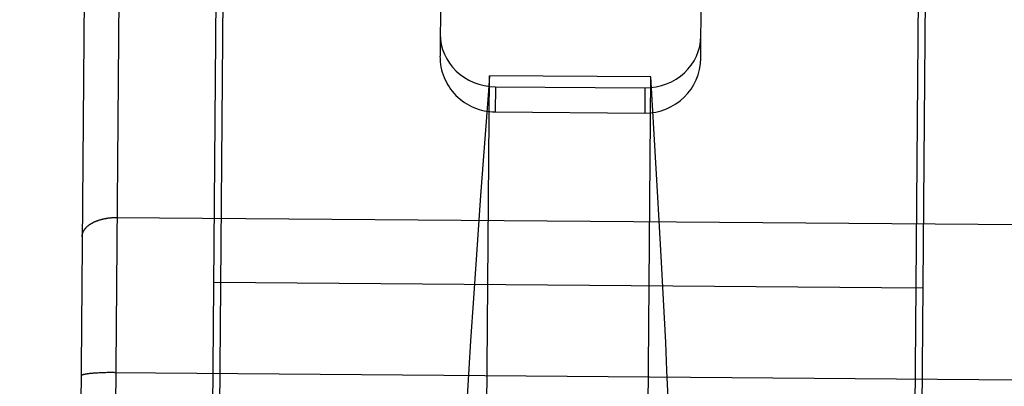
# Model space of a CAD drawing. Header units: inches. Extents: x 0 to 227, y 0 to 147.
# Tile 235 of 247: x 190.973 to 191.681, y 87.952 to 88.216. Entities that reach past the tile are written whole.
import ezdxf

# ---------------------------------------------------------------- set-up
doc = ezdxf.new("R2010")
doc.units = ezdxf.units.IN
doc.header["$LTSCALE"] = 12.466667
doc.header["$MEASUREMENT"] = 0
doc.linetypes.add('HIDDEN', pattern=[0.2, 0.1, -0.1])
doc.layers.get('0').update_dxf_attribs({"linetype": 'CONTINUOUS'})
for name, color, linetype in [('02___PRT_ALL_AXES', 7, 'CONTINUOUS'), ('DEFAULT_2', 8, 'HIDDEN'), ('DIMENSIONS', 7, 'CONTINUOUS')]:
    doc.layers.add(name, color=color, linetype=linetype)
doc.styles.get("Standard").update_dxf_attribs({"font": 'txt', "width": 0.8})
doc.dimstyles.new('DIMSTYLE_2', dxfattribs={"dimtxt": 1, "dimasz": 1.333333, "dimexe": 0.09, "dimexo": 0.07, "dimgap": 0.0375, "dimtad": 0, "dimtih": 1, "dimtoh": 1, "dimzin": 4, "dimdsep": 46, "dimtxsty": 'Standard', "dimblk": '_FILLED', "dimblk1": '_FILLED', "dimblk2": '_FILLED', "dimcen": 0.09, "dimadec": 0, "dimazin": 0, "dimtfac": 1, "dimtofl": 0, "dimtmove": 0, "dimatfit": 3, "dimldrblk": '_FILLED', "dimfxl": 0, "dimtolj": 1, "dimtzin": 4, "dimarcsym": 0})

# ---------------------------------------------------------------- blocks, each defined once
blk = doc.blocks.new('_FILLED')
at = {"color": 0, "linetype": 'ByBlock'}
blk.add_solid([(0, 0), (-1, 0.2), (-1, -0.2)], dxfattribs=at)
blk = doc.blocks.new('*D42')
at = {"layer": 'DIMENSIONS', "color": 2, "linetype": 'Continuous'}
for p, q in [((187.75659, 76.62144), (184.89352, 76.62144)), ((189.00659, 76.62144), (191.67326, 76.62144))]:
    blk.add_line(p, q, dxfattribs=at)
at = {"layer": 'DIMENSIONS', "color": 2, "linetype": 'Continuous', "xscale": 1.3333333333, "yscale": 1.3333333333, "zscale": 1.3333333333}
blk.add_blockref('_FILLED', (187.75659, 76.62144), dxfattribs=at)
at = {"layer": 'DIMENSIONS', "color": 2, "linetype": 'Continuous', "xscale": 1.3333333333, "yscale": 1.3333333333, "zscale": 1.3333333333, "rotation": 180}
blk.add_blockref('_FILLED', (189.00659, 76.62144), dxfattribs=at)
at = {"layer": 'DIMENSIONS', "color": 2, "linetype": 'Continuous', "insert": (184.39352, 77.12144), "char_height": 1, "width": 3.2, "attachment_point": 3, "line_spacing_factor": 0.9}
blk.add_mtext('1.25', dxfattribs=at)
blk = doc.blocks.new('*D43')
at = {"layer": 'DIMENSIONS', "color": 2, "linetype": 'Continuous'}
for p, q in [((189.15059, 80.02294), (186.48392, 80.02294)), ((192.15059, 80.02294), (194.91355, 80.02294))]:
    blk.add_line(p, q, dxfattribs=at)
at = {"layer": 'DIMENSIONS', "color": 2, "linetype": 'Continuous', "xscale": 1.3333333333, "yscale": 1.3333333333, "zscale": 1.3333333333}
blk.add_blockref('_FILLED', (189.15059, 80.02294), dxfattribs=at)
at = {"layer": 'DIMENSIONS', "color": 2, "linetype": 'Continuous', "xscale": 1.3333333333, "yscale": 1.3333333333, "zscale": 1.3333333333, "rotation": 180}
blk.add_blockref('_FILLED', (192.15059, 80.02294), dxfattribs=at)
at = {"layer": 'DIMENSIONS', "color": 2, "linetype": 'Continuous', "insert": (195.41355, 80.52294), "char_height": 1, "width": 3.2, "attachment_point": 1, "line_spacing_factor": 0.9}
blk.add_mtext('3.00', dxfattribs=at)

msp = doc.modelspace()

# ---------------------------------------------------------------- linework, layer by layer
at = {"layer": '02___PRT_ALL_AXES', "color": 8, "linetype": 'HIDDEN'}
for p, q in [((190.99182, 72.15017), (191.11941, 88.27466)), ((191.4918, 72.14621), (191.6194, 88.27071))]:
    msp.add_line(p, q, dxfattribs=at)
at = {"layer": 'DEFAULT_2', "color": 8, "linetype": 'HIDDEN'}
for p, q in [((191.04984, 88.96097), (191.03826, 87.49727)), ((191.02465, 88.93616), (191.01346, 87.52272)), ((191.1085, 87.52756), (191.11442, 88.27491)), ((191.61849, 87.52353), (191.6244, 88.27087)), ((191.27546, 88.24776), (191.275, 88.18939)), ((191.46249, 88.1879), (191.46295, 88.24627)), ((191.30521, 87.4897), (191.31064, 88.17542)), ((191.42663, 88.1745), (191.31064, 88.17542)), ((191.42121, 87.48878), (191.42663, 88.1745)), ((191.43167, 88.08825), (191.42663, 88.1745)), ((191.31482, 88.16751), (191.31468, 88.14942)), ((191.31482, 88.16751), (191.42232, 88.16666)), ((191.42232, 88.16666), (191.42218, 88.14857)), ((191.31468, 88.14942), (191.42218, 88.14857)), ((191.30423, 88.08926), (191.30119, 88.04688)), ((191.43405, 88.04583), (191.43167, 88.08825)), ((191.04247, 88.07359), (191.6928, 88.06845)), ((191.30119, 88.04688), (191.29903, 88.01563)), ((191.43571, 88.01455), (191.43405, 88.04583)), ((191.11246, 88.02712), (191.62244, 88.02309)), ((191.29903, 88.01563), (191.29699, 87.98493)), ((191.43726, 87.98382), (191.43571, 88.01455)), ((191.29699, 87.98493), (191.29572, 87.96483)), ((191.43821, 87.9637), (191.43726, 87.98382)), ((191.29572, 87.96483), (191.29452, 87.94505)), ((191.02175, 87.96124), (191.02134, 87.96118)), ((191.02217, 87.96129), (191.02175, 87.96124)), ((191.02261, 87.96135), (191.02217, 87.96129)), ((191.02306, 87.9614), (191.02261, 87.96135)), ((191.02353, 87.96145), (191.02306, 87.9614)), ((191.02401, 87.9615), (191.02353, 87.96145)), ((191.02451, 87.96155), (191.02401, 87.9615)), ((191.02502, 87.9616), (191.02451, 87.96155)), ((191.02554, 87.96164), (191.02502, 87.9616)), ((191.02608, 87.96168), (191.02554, 87.96164)), ((191.02662, 87.96172), (191.02608, 87.96168)), ((191.02718, 87.96176), (191.02662, 87.96172)), ((191.02805, 87.96182), (191.02718, 87.96176)), ((191.02893, 87.96187), (191.02805, 87.96182)), ((191.02984, 87.96192), (191.02893, 87.96187)), ((191.03078, 87.96196), (191.02984, 87.96192)), ((191.03173, 87.962), (191.03078, 87.96196)), ((191.0327, 87.96204), (191.03173, 87.962)), ((191.03368, 87.96207), (191.0327, 87.96204)), ((191.03468, 87.9621), (191.03368, 87.96207)), ((191.03569, 87.96212), (191.03468, 87.9621)), ((191.03672, 87.96213), (191.03569, 87.96212)), ((191.03775, 87.96215), (191.03672, 87.96213)), ((191.03879, 87.96215), (191.03775, 87.96215)), ((191.03984, 87.96216), (191.03879, 87.96215)), ((191.04089, 87.96216), (191.03984, 87.96216)), ((191.04089, 87.96216), (191.69192, 87.95701)), ((191.4391, 87.9439), (191.43821, 87.9637))]:
    msp.add_line(p, q, dxfattribs=at)
for points in [[(191.31064, 88.17542), (191.30982, 88.16459), (191.30423, 88.08926)], [(191.01771, 88.06003), (191.01772, 88.06023), (191.01773, 88.06042), (191.01774, 88.06061), (191.01776, 88.0608), (191.01778, 88.061), (191.01781, 88.06119), (191.01784, 88.06138), (191.01788, 88.06157), (191.01793, 88.06176), (191.01797, 88.06195), (191.01803, 88.06214), (191.01808, 88.06233), (191.01815, 88.06252), (191.01822, 88.06271), (191.01829, 88.0629), (191.01836, 88.06309), (191.01845, 88.06328), (191.01853, 88.06346), (191.01862, 88.06365), (191.01872, 88.06383), (191.01882, 88.06402), (191.01893, 88.0642), (191.01904, 88.06438), (191.01915, 88.06457), (191.01927, 88.06475), (191.0194, 88.06493), (191.01952, 88.0651), (191.01966, 88.06528), (191.0198, 88.06546), (191.01994, 88.06563), (191.02009, 88.06581), (191.02024, 88.06598), (191.02039, 88.06615), (191.02055, 88.06633), (191.02072, 88.06649), (191.02089, 88.06666), (191.02106, 88.06683), (191.02124, 88.067), (191.02142, 88.06716), (191.0216, 88.06732), (191.02179, 88.06748), (191.02199, 88.06764), (191.02219, 88.0678), (191.02239, 88.06796), (191.02259, 88.06811), (191.0228, 88.06827), (191.02302, 88.06842), (191.02324, 88.06857), (191.02346, 88.06872), (191.02368, 88.06886), (191.02391, 88.06901), (191.02414, 88.06915), (191.02438, 88.06929), (191.02462, 88.06943), (191.02487, 88.06957), (191.02511, 88.0697), (191.02536, 88.06984), (191.02562, 88.06997), (191.02587, 88.0701), (191.02614, 88.07023), (191.0264, 88.07035), (191.02667, 88.07047), (191.02694, 88.0706), (191.02721, 88.07071), (191.02749, 88.07083), (191.02777, 88.07095), (191.02805, 88.07106), (191.02834, 88.07117), (191.02862, 88.07128), (191.02891, 88.07138), (191.02921, 88.07149), (191.0295, 88.07159), (191.0298, 88.07169), (191.0301, 88.07179), (191.03041, 88.07188), (191.03072, 88.07197), (191.03102, 88.07206), (191.03134, 88.07215), (191.03165, 88.07223), (191.03196, 88.07232), (191.03228, 88.0724), (191.0326, 88.07247), (191.03292, 88.07255), (191.03325, 88.07262), (191.03357, 88.07269), (191.0339, 88.07276), (191.03423, 88.07282), (191.03456, 88.07289), (191.03489, 88.07295), (191.03522, 88.073), (191.03556, 88.07306), (191.0359, 88.07311), (191.03623, 88.07316), (191.03657, 88.07321), (191.03691, 88.07325), (191.03726, 88.07329), (191.0376, 88.07333), (191.03794, 88.07337), (191.03829, 88.0734), (191.03863, 88.07343), (191.03898, 88.07346), (191.03933, 88.07349), (191.03967, 88.07351), (191.04002, 88.07353), (191.04037, 88.07355), (191.04072, 88.07356), (191.04107, 88.07357), (191.04142, 88.07358), (191.04177, 88.07359), (191.04212, 88.07359), (191.04247, 88.07359)], [(191.02134, 87.96118), (191.02114, 87.96115), (191.02095, 87.96112), (191.02076, 87.9611), (191.02058, 87.96107), (191.0204, 87.96104), (191.02022, 87.96101), (191.02005, 87.96097), (191.01988, 87.96094), (191.01972, 87.96091), (191.01956, 87.96088), (191.0194, 87.96085), (191.01925, 87.96082), (191.01911, 87.96079), (191.01897, 87.96075), (191.01883, 87.96072), (191.0187, 87.96069), (191.01857, 87.96065), (191.01845, 87.96062), (191.01833, 87.96059), (191.01822, 87.96055), (191.01811, 87.96052), (191.018, 87.96049), (191.0179, 87.96045), (191.01781, 87.96042), (191.01772, 87.96038), (191.01763, 87.96035), (191.01755, 87.96031), (191.01748, 87.96028), (191.0174, 87.96024), (191.01734, 87.96021), (191.01728, 87.96017), (191.01722, 87.96013), (191.01717, 87.9601), (191.01712, 87.96006), (191.01708, 87.96003), (191.01704, 87.95999), (191.01701, 87.95995), (191.01698, 87.95992), (191.01696, 87.95988), (191.01694, 87.95984), (191.01693, 87.95981), (191.01692, 87.95977), (191.01692, 87.95974)]]:
    msp.add_lwpolyline(points, dxfattribs=at)
for centre, ratio, start_param, end_param in [((191.31512, 88.20513), 0.940367, 3.141593, 4.712389), ((191.42262, 88.20428), 0.940367, -1.570796, 0), ((191.31499, 88.18907), 0.991177, -3.141593, -1.570796), ((191.42249, 88.18822), 0.991177, -1.570796, 0)]:
    msp.add_ellipse(centre, major_axis=(0.04, -0.00032), ratio=ratio, start_param=start_param, end_param=end_param, dxfattribs=at)

# ---------------------------------------------------------------- dimensions: what is measured, and where the dimension line sits
at = {"layer": 'DIMENSIONS', "color": 2, "linetype": 'Continuous'}
for base, p1, p2, picture, middle in [((189.00659, 76.62144), (187.75659, 87.96984), (189.00659, 88.26901), '*D42', (182.79352, 76.62144)), ((192.15059, 80.02294), (189.15059, 88.14214), (192.15059, 72.14318), '*D43', (197.01355, 80.02294))]:
    dim = msp.add_linear_dim(base=base, p1=p1, p2=p2, dimstyle='DIMSTYLE_2', dxfattribs=at)
    dim.commit()
    dim.dimension.update_dxf_attribs({"geometry": picture, "text_midpoint": middle, "dimtype": 160})

doc.saveas('drawing.dxf')
